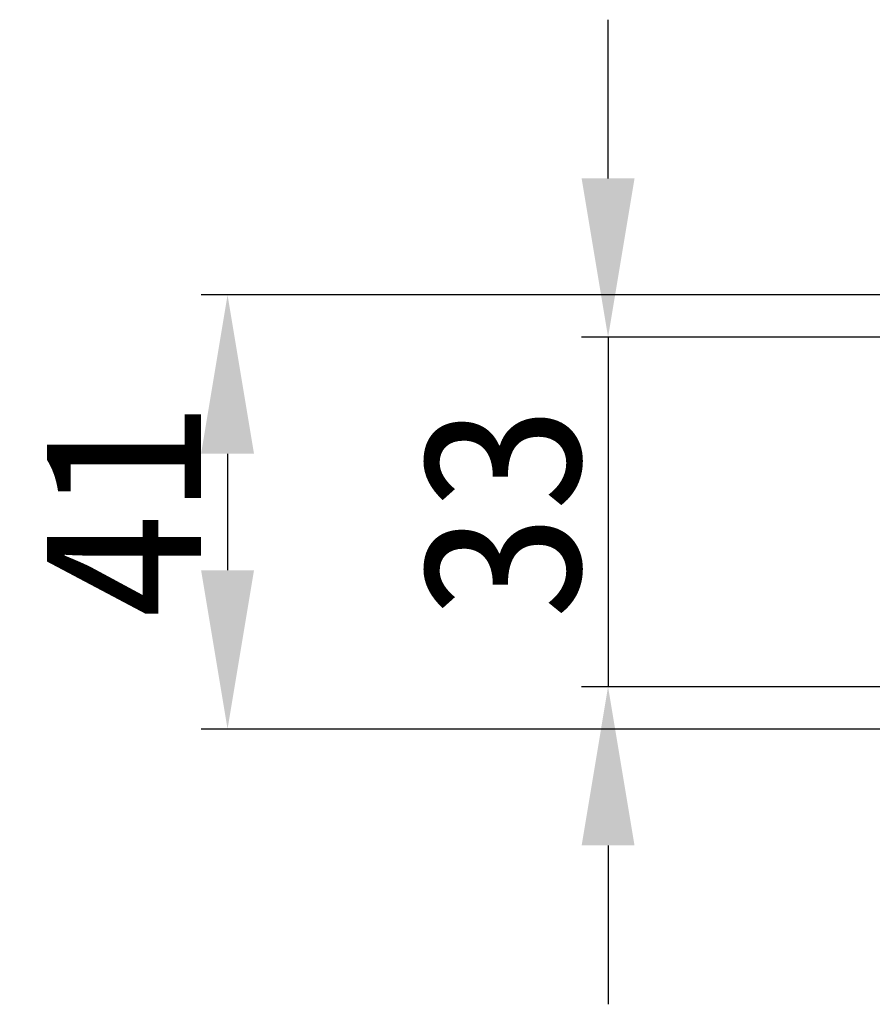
# Model space of a CAD drawing. Header units: millimetres. Extents: x -201 to 202, y 143 to 428.
# Tile 4 of 46: x -92 to -76, y 285 to 303. Entities that reach past the tile are written whole.
import ezdxf

# ---------------------------------------------------------------- set-up
doc = ezdxf.new("R2010")
doc.units = ezdxf.units.MM
doc.header["$LTSCALE"] = 0.25
doc.layers.add('DIMENSION', color=6, linetype='Continuous', lineweight=9)
doc.styles.add('VS Standard', font='msgothic.ttc', dxfattribs={"height": 3})
doc.dimstyles.new('VS Standard x0.2', dxfattribs={"dimtxt": 3, "dimasz": 3, "dimexe": 0.5, "dimexo": 0.8, "dimgap": 0.5, "dimtad": 3, "dimlfac": 5, "dimrnd": 0.0001, "dimzin": 9, "dimdsep": 46, "dimtxsty": 'VS Standard', "dimcen": 0, "dimaunit": 1, "dimadec": 0, "dimazin": 2, "dimtfac": 1, "dimtmove": 0, "dimatfit": 3, "dimfxl": 1, "dimtolj": 1, "dimtzin": 0, "dimarcsym": 0})

# ---------------------------------------------------------------- blocks, each defined once
blk = doc.blocks.new('*D263')
at = {"layer": 'Defpoints', "color": 0}
for p in [(-72.88, 297.161), (-80.65, 290.561), (-72.88, 290.561)]:
    blk.add_point(p, dxfattribs=at)
at = {"layer": 'DIMENSION', "color": 0, "lineweight": -2}
for p, q in [((-80.65, 300.161), (-80.65, 303.161)), ((-73.68, 297.161), (-81.15, 297.161)), ((-80.65, 297.161), (-80.65, 290.561)), ((-73.68, 290.561), (-81.15, 290.561)), ((-80.65, 287.561), (-80.65, 284.561))]:
    blk.add_line(p, q, dxfattribs=at)
at = {"layer": 'DIMENSION', "color": 0}
for points in [[(-81.15, 300.161), (-80.15, 300.161), (-80.65, 297.161)], [(-80.15, 287.561), (-81.15, 287.561), (-80.65, 290.561)]]:
    blk.add_solid(points, dxfattribs=at)
at = {"layer": 'DIMENSION', "color": 0, "insert": (-82.651, 293.861), "char_height": 3, "attachment_point": 5, "rotation": 90, "style": 'VS Standard'}
blk.add_mtext('\\A1;33', dxfattribs=at)
blk = doc.blocks.new('*D264')
at = {"layer": 'Defpoints', "color": 0}
for p in [(-73.18, 297.961), (-87.841, 289.761), (-73.18, 289.761)]:
    blk.add_point(p, dxfattribs=at)
at = {"layer": 'DIMENSION', "color": 0, "lineweight": -2}
for p, q in [((-73.98, 297.961), (-88.341, 297.961)), ((-87.841, 294.961), (-87.841, 292.761)), ((-73.98, 289.761), (-88.341, 289.761))]:
    blk.add_line(p, q, dxfattribs=at)
at = {"layer": 'DIMENSION', "color": 0}
for points in [[(-87.341, 294.961), (-88.341, 294.961), (-87.841, 297.961)], [(-88.341, 292.761), (-87.341, 292.761), (-87.841, 289.761)]]:
    blk.add_solid(points, dxfattribs=at)
at = {"layer": 'DIMENSION', "color": 0, "insert": (-89.842, 293.861), "char_height": 3, "attachment_point": 5, "rotation": 90, "style": 'VS Standard'}
blk.add_mtext('\\A1;41', dxfattribs=at)

msp = doc.modelspace()

# ---------------------------------------------------------------- dimensions: what is measured, and where the dimension line sits
at = {"layer": 'DIMENSION'}
for base, p1, p2, picture, middle in [((-80.6501, 290.5606), (-72.8798, 297.1606), (-72.8798, 290.5606), '*D263', (-82.6506, 293.8606)), ((-87.8412, 289.7606), (-73.1798, 297.9606), (-73.1798, 289.7606), '*D264', (-89.8417, 293.8606))]:
    dim = msp.add_linear_dim(base=base, p1=p1, p2=p2, angle=90, dimstyle='VS Standard x0.2', dxfattribs=at)
    dim.commit()
    dim.dimension.update_dxf_attribs({"geometry": picture, "text_midpoint": middle})

doc.saveas('drawing.dxf')
